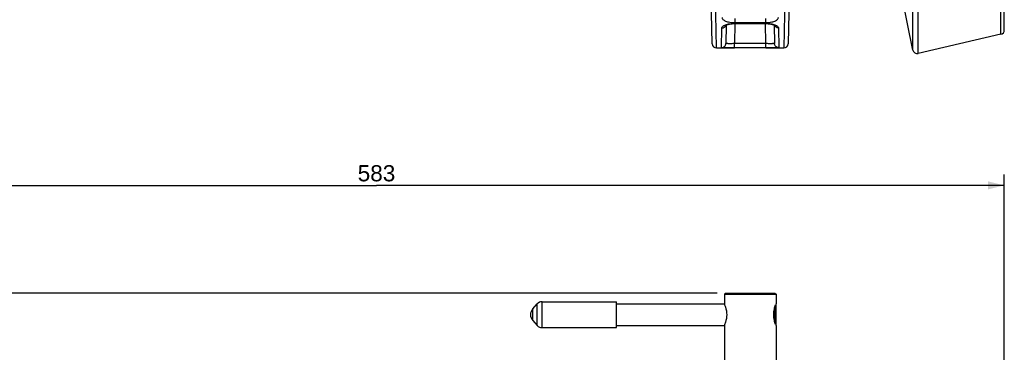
# Model space of a CAD drawing. Header units: millimetres. Extents: x 0 to 1189, y 0 to 841.
# Tile 48 of 68: x 575 to 758, y 559 to 620. Entities that reach past the tile are written whole.
import ezdxf

# ---------------------------------------------------------------- set-up
doc = ezdxf.new("R2010")
doc.units = ezdxf.units.MM
doc.header["$LTSCALE"] = 65.395
doc.layers.get('0').update_dxf_attribs({"linetype": 'CONTINUOUS'})
doc.layers.add('3_ALL_AXES', color=7, linetype='CONTINUOUS')
doc.styles.get("Standard").update_dxf_attribs({"font": 'arial.ttf'})
doc.dimstyles.new('DIMSTYLE_4', dxfattribs={"dimtxt": 3, "dimasz": 3, "dimexe": 2, "dimexo": 1.5, "dimgap": 0.75, "dimtad": 1, "dimdec": 1, "dimlfac": 2.5, "dimdsep": 46, "dimtxsty": 'Standard', "dimblk": '_FILLED', "dimblk1": '_FILLED', "dimblk2": '_FILLED', "dimcen": 0.09, "dimadec": 1, "dimazin": 2, "dimtp": 0.8, "dimtm": 0.8, "dimtfac": 1, "dimtdec": 1, "dimtofl": 0, "dimtmove": 0, "dimatfit": 3, "dimldrblk": '_FILLED', "dimfxl": 0, "dimtolj": 1, "dimarcsym": 0})

# ---------------------------------------------------------------- blocks, each defined once
blk = doc.blocks.new('_FILLED')
at = {"color": 0, "linetype": 'ByBlock'}
blk.add_solid([(0, 0), (-1, 0.25), (-1, -0.25)], dxfattribs=at)
blk = doc.blocks.new('*D12')
at = {"color": 2, "linetype": 'Continuous'}
for p, q in [((704.57, 569.68), (376.74, 569.68)), ((378.74, 569.68), (378.74, 483.68)), ((378.74, 397.68), (378.74, 483.68)), ((501.79, 397.68), (376.74, 397.68))]:
    blk.add_line(p, q, dxfattribs=at)
at = {"color": 2, "linetype": 'Continuous', "xscale": 3, "yscale": 3, "zscale": 3}
for p, rotation in [((378.74, 569.68), 90), ((378.74, 397.68), 270)]:
    blk.add_blockref('_FILLED', p, dxfattribs=dict(at, rotation=rotation))
at = {"color": 2, "linetype": 'Continuous', "insert": (374.99, 483.68), "char_height": 3, "width": 6.9926, "attachment_point": 2, "rotation": 90, "line_spacing_factor": 0.9}
blk.add_mtext('430', dxfattribs=at)
blk = doc.blocks.new('*D13')
at = {"color": 2, "linetype": 'Continuous'}
for p, q in [((704.57, 569.68), (365.42, 569.68)), ((367.42, 569.68), (367.42, 450.48)), ((367.42, 331.28), (367.42, 450.48)), ((474.87, 331.28), (365.42, 331.28))]:
    blk.add_line(p, q, dxfattribs=at)
at = {"color": 2, "linetype": 'Continuous', "xscale": 3, "yscale": 3, "zscale": 3}
for p, rotation in [((367.42, 569.68), 90), ((367.42, 331.28), 270)]:
    blk.add_blockref('_FILLED', p, dxfattribs=dict(at, rotation=rotation))
at = {"color": 2, "linetype": 'Continuous', "insert": (363.67, 450.48), "char_height": 3, "width": 6.9926, "attachment_point": 2, "rotation": 90, "line_spacing_factor": 0.9}
blk.add_mtext('596', dxfattribs=at)
blk = doc.blocks.new('*D15')
at = {"color": 2, "linetype": 'Continuous'}
for p, q in [((524.67, 420.56), (524.67, 591.68)), ((757.87, 524.06), (757.87, 591.68)), ((524.67, 589.68), (641.27, 589.68)), ((757.87, 589.68), (641.27, 589.68))]:
    blk.add_line(p, q, dxfattribs=at)
at = {"color": 2, "linetype": 'Continuous', "xscale": 3, "yscale": 3, "zscale": 3, "rotation": 180}
blk.add_blockref('_FILLED', (524.67, 589.68), dxfattribs=at)
at = {"color": 2, "linetype": 'Continuous', "xscale": 3, "yscale": 3, "zscale": 3}
blk.add_blockref('_FILLED', (757.87, 589.68), dxfattribs=at)
at = {"color": 2, "linetype": 'Continuous', "insert": (641.27, 593.43), "char_height": 3, "width": 6.9926, "attachment_point": 2, "line_spacing_factor": 0.9}
blk.add_mtext('583', dxfattribs=at)

msp = doc.modelspace()

# ---------------------------------------------------------------- linework, layer by layer
at = {"color": 9, "linetype": 'Continuous'}
for p, q in [((740.91, 614.793), (740.91, 764.782)), ((741.874, 614.172), (741.874, 765.402)), ((757.253, 617.723), (757.253, 761.852)), ((704.401, 615.187), (704.239, 624.544)), ((717.108, 624.547), (716.946, 615.187)), ((707.827, 620.628), (707.827, 619.886)), ((713.52, 620.628), (713.52, 619.886)), ((705.347, 615.231), (705.411, 618.913)), ((707.811, 619.705), (707.746, 615.98)), ((707.825, 619.754), (713.522, 619.754)), ((707.825, 619.754), (707.825, 619.705)), ((707.827, 619.886), (713.52, 619.886)), ((713.522, 619.754), (713.522, 619.705)), ((713.601, 615.98), (713.536, 619.705)), ((715.937, 618.913), (716, 615.231)), ((713.601, 615.98), (707.746, 615.98)), ((707.746, 615.187), (707.746, 615.98)), ((713.601, 615.187), (713.601, 615.98)), ((671.116, 563.679), (671.116, 567.679)), ((672.01, 563.279), (672.01, 568.079))]:
    msp.add_line(p, q, dxfattribs=at)
at = {"color": 7, "linetype": 'Continuous'}
for p, q in [((757.874, 618.502), (757.874, 761.072)), ((703.601, 615.973), (703.296, 633.458)), ((718.051, 633.458), (717.746, 615.973)), ((740.91, 614.793), (738.727, 625.553)), ((706.206, 619.421), (706.147, 616.017)), ((707.825, 619.705), (713.522, 619.705)), ((715.141, 619.421), (715.2, 616.017)), ((757.253, 617.723), (741.874, 614.172)), ((704.401, 615.187), (707.746, 615.187)), ((713.601, 615.187), (707.746, 615.187)), ((713.601, 615.187), (716.946, 615.187)), ((706.074, 569.679), (705.874, 569.479)), ((705.874, 569.479), (715.474, 569.479)), ((706.074, 569.679), (715.273, 569.679)), ((715.274, 569.679), (715.474, 569.479)), ((715.274, 564.224), (715.274, 567.134)), ((715.474, 567.479), (715.416, 567.536)), ((715.474, 563.879), (715.474, 567.479)), ((715.474, 563.879), (715.416, 563.821))]:
    msp.add_line(p, q, dxfattribs=at)
for points in [[(706.102, 619.359), (706.104, 619.361), (706.114, 619.368), (706.131, 619.379), (706.157, 619.395), (706.192, 619.414), (706.236, 619.436), (706.29, 619.459), (706.354, 619.484), (706.428, 619.51), (706.512, 619.537), (706.606, 619.563), (706.709, 619.588), (706.82, 619.612), (706.939, 619.634), (707.065, 619.653), (707.197, 619.67), (707.333, 619.684), (707.472, 619.694), (707.613, 619.701), (707.753, 619.704), (707.825, 619.705)], [(713.522, 619.705), (713.588, 619.704), (713.728, 619.701), (713.869, 619.694), (714.009, 619.684), (714.145, 619.67), (714.277, 619.654), (714.404, 619.634), (714.523, 619.613), (714.635, 619.589), (714.739, 619.564), (714.833, 619.537), (714.917, 619.511), (714.992, 619.485), (715.056, 619.46), (715.11, 619.436), (715.155, 619.414), (715.19, 619.395), (715.216, 619.38), (715.23, 619.37)]]:
    msp.add_lwpolyline(points, dxfattribs=at)
at = {"color": 9, "linetype": 'Continuous'}
msp.add_arc((705.475, 619.676), 0.737, 335.68641, 337.44372, dxfattribs=at)
at = {"color": 7, "linetype": 'Continuous'}
for centre, radius, start, end in [((757.074, 618.502), 0.8, 283, 360), ((704.401, 615.987), 0.8, 181, 270), ((716.946, 615.987), 0.8, 270, 359), ((741.694, 614.952), 0.8, 191.46953, 283), ((672.01, 566.879), 1.2, 90, 138.18969), ((672.01, 564.479), 1.2, 221.81031, 270)]:
    msp.add_arc(centre, radius, start, end, dxfattribs=at)
at = {"color": 9, "linetype": 'Continuous'}
for points, knots in [([(705.444, 620.842), (705.443, 620.779), (705.473, 620.642), (705.609, 620.459), (705.823, 620.297), (706.112, 620.156), (706.471, 620.039), (707.046, 619.919), (707.509, 619.886), (707.827, 619.886)], [0, 0, 0, 0, 0.0689288, 0.1473857, 0.2430579, 0.3594478, 0.4968194, 0.6528233, 1, 1, 1, 1]), ([(713.52, 619.886), (713.838, 619.886), (714.301, 619.919), (714.877, 620.039), (715.235, 620.156), (715.524, 620.297), (715.738, 620.459), (715.874, 620.642), (715.904, 620.779), (715.903, 620.842)], [0, 0, 0, 0, 0.347176, 0.5031798, 0.6405515, 0.7569417, 0.8526142, 0.9310712, 1, 1, 1, 1]), ([(705.411, 618.913), (705.412, 618.966), (705.453, 619.086), (705.599, 619.236), (705.82, 619.376), (706.114, 619.502), (706.475, 619.609), (707.049, 619.721), (707.509, 619.754), (707.825, 619.754)], [0, 0, 0, 0, 0.0593305, 0.1338745, 0.2298804, 0.3487053, 0.4891017, 0.6479614, 1, 1, 1, 1]), ([(705.411, 618.913), (705.563, 618.913), (705.871, 618.997), (706.085, 619.237), (706.146, 619.372)], [0, 0, 0, 0, 0.5064645, 1, 1, 1, 1]), ([(713.522, 619.754), (713.838, 619.754), (714.298, 619.721), (714.872, 619.609), (715.233, 619.502), (715.527, 619.376), (715.748, 619.236), (715.894, 619.086), (715.936, 618.966), (715.937, 618.913)], [0, 0, 0, 0, 0.3520386, 0.5108983, 0.6512947, 0.7701196, 0.8661255, 0.9406695, 1, 1, 1, 1]), ([(715.937, 618.913), (715.78, 618.913), (715.464, 619.001), (715.251, 619.253), (715.192, 619.393)], [0, 0, 0, 0, 0.506692, 1, 1, 1, 1]), ([(705.347, 615.231), (705.45, 615.231), (705.658, 615.272), (705.922, 615.446), (706.101, 615.707), (706.145, 615.914), (706.147, 616.017)], [0, 0, 0, 0, 0.2500682, 0.5000959, 0.7500675, 1, 1, 1, 1]), ([(707.746, 615.187), (707.589, 615.187), (707.282, 615.187), (706.836, 615.188), (706.425, 615.189), (706.067, 615.191), (705.806, 615.195), (705.634, 615.2), (705.534, 615.205), (705.457, 615.209), (705.398, 615.215), (705.368, 615.221), (705.347, 615.227), (705.347, 615.231)], [0, 0, 0, 0, 0.1958773, 0.383999, 0.5569863, 0.7081597, 0.8318188, 0.8818681, 0.9234428, 0.9561854, 0.9798425, 0.9943019, 1, 1, 1, 1]), ([(707.746, 615.98), (707.642, 615.979), (707.438, 615.978), (707.142, 615.976), (706.868, 615.975), (706.629, 615.976), (706.432, 615.98), (706.288, 615.986), (706.198, 615.997), (706.159, 616.005), (706.147, 616.013), (706.147, 616.017)], [0, 0, 0, 0, 0.1945177, 0.381562, 0.5539409, 0.7050085, 0.8289518, 0.9210613, 0.9780469, 0.993007, 1, 1, 1, 1]), ([(715.2, 616.017), (715.2, 616.013), (715.188, 616.005), (715.149, 615.997), (715.059, 615.986), (714.915, 615.98), (714.718, 615.976), (714.479, 615.975), (714.205, 615.976), (713.909, 615.978), (713.705, 615.979), (713.601, 615.98)], [0, 0, 0, 0, 0.0069929, 0.0219531, 0.0789387, 0.1710482, 0.2949915, 0.4460591, 0.618438, 0.8054823, 1, 1, 1, 1]), ([(716, 615.231), (716, 615.227), (715.979, 615.221), (715.949, 615.215), (715.89, 615.209), (715.813, 615.205), (715.713, 615.2), (715.541, 615.195), (715.281, 615.191), (714.922, 615.189), (714.512, 615.188), (714.065, 615.187), (713.758, 615.187), (713.601, 615.187)], [0, 0, 0, 0, 0.0056981, 0.0201575, 0.0438146, 0.0765572, 0.1181319, 0.1681812, 0.2918403, 0.4430137, 0.616001, 0.8041227, 1, 1, 1, 1]), ([(716, 615.231), (715.897, 615.231), (715.689, 615.272), (715.425, 615.446), (715.246, 615.707), (715.202, 615.914), (715.2, 616.017)], [0, 0, 0, 0, 0.2500682, 0.5000959, 0.7500676, 1, 1, 1, 1])]:
    msp.add_open_spline(points, degree=3, knots=knots, dxfattribs=at)
at = {"layer": '3_ALL_AXES', "color": 7, "linetype": 'Continuous'}
for p, q in [((705.874, 569.479), (705.874, 567.679)), ((715.474, 569.479), (715.474, 567.679)), ((670.281, 566.746), (671.116, 567.679)), ((672.01, 568.079), (685.874, 568.079)), ((685.874, 563.279), (685.874, 568.079)), ((685.874, 567.679), (705.874, 567.679)), ((670.281, 564.612), (671.116, 563.679)), ((672.01, 563.279), (685.874, 563.279)), ((685.874, 563.679), (705.874, 563.679)), ((705.874, 563.679), (705.874, 556.194)), ((715.474, 563.679), (715.474, 556.188))]:
    msp.add_line(p, q, dxfattribs=at)
at = {"layer": '3_ALL_AXES', "color": 9, "linetype": 'Continuous'}
msp.add_line((670.281, 564.612), (670.281, 566.746), dxfattribs=at)
at = {"layer": '3_ALL_AXES', "color": 7, "linetype": 'Continuous'}
for centre, radius, start, end in [((722.016, 564.952), 7.088, 158.67814, 158.86686), ((721.954, 564.976), 7.021, 157.36164, 158.68101), ((671.474, 565.679), 1.6, 138.18969, 221.81031), ((722.028, 566.411), 7.101, 201.1307, 201.29134), ((721.758, 566.302), 6.81, 201.26838, 202.65937)]:
    msp.add_arc(centre, radius, start, end, dxfattribs=at)
for points, knots in [([(705.874, 567.679), (705.954, 567.488), (706.191, 566.843), (706.393, 565.679), (706.191, 564.515), (705.954, 563.869), (705.874, 563.679)], [0, 0, 0, 0, 0.1517703, 0.4999912, 0.8482194, 1, 1, 1, 1]), ([(715.405, 563.851), (715.312, 564.09), (715.119, 564.685), (714.989, 565.679), (715.119, 566.673), (715.312, 567.268), (715.405, 567.507)], [0, 0, 0, 0, 0.2050775, 0.5000423, 0.7949848, 1, 1, 1, 1])]:
    msp.add_open_spline(points, degree=3, knots=knots, dxfattribs=at)

# ---------------------------------------------------------------- dimensions: what is measured, and where the dimension line sits
at = {"color": 2, "linetype": 'Continuous'}
dim = msp.add_linear_dim(base=(757.874, 589.679), p1=(524.674, 419.062), p2=(757.874, 522.564), dimstyle='DIMSTYLE_4', dxfattribs=at)
dim.commit()
dim.dimension.update_dxf_attribs({"geometry": '*D15', "text_midpoint": (641.263, 589.679), "dimtype": 160})
for base, p1, p2, angle, picture, middle in [((367.421, 331.279), (706.074, 569.679), (476.374, 331.279), 270, '*D13', (367.421, 450.468)), ((378.741, 569.679), (503.29, 397.679), (706.074, 569.679), 90, '*D12', (378.741, 483.601))]:
    dim = msp.add_linear_dim(base=base, p1=p1, p2=p2, angle=angle, dimstyle='DIMSTYLE_4', dxfattribs=at)
    dim.commit()
    dim.dimension.update_dxf_attribs({"geometry": picture, "text_midpoint": middle, "dimtype": 160})

doc.saveas('drawing.dxf')
